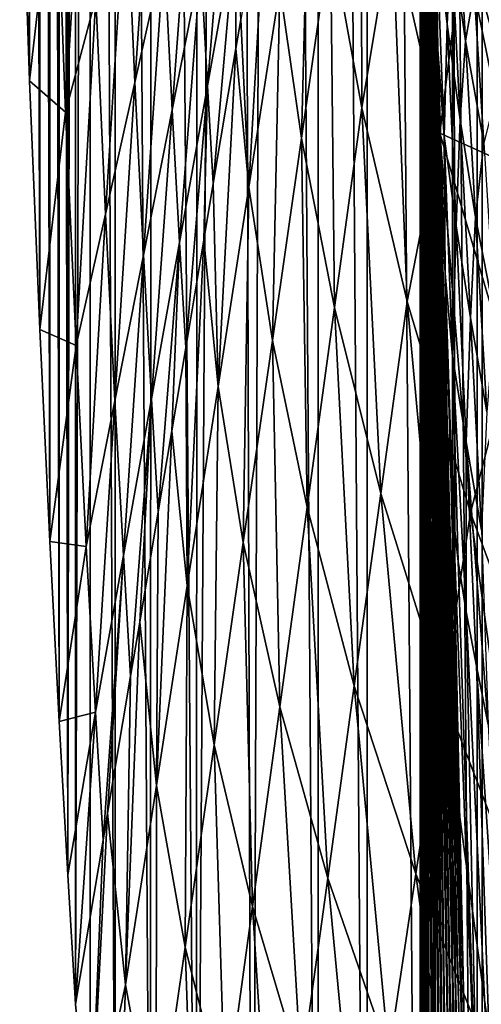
# Model space of a CAD drawing. Header units: metres. Extents: x -23 to 23, y -134 to 23.
# Tile 33 of 88: x -23.4 to -20.92, y -12.81 to -7.52. Entities that reach past the tile are written whole.
import ezdxf

# ---------------------------------------------------------------- set-up
doc = ezdxf.new("R2010")
doc.units = ezdxf.units.M
doc.layers.add('solid_509541_115_SW0003', color=7, linetype='CONTINUOUS')

msp = doc.modelspace()

# ---------------------------------------------------------------- linework, layer by layer
at = {"layer": 'solid_509541_115_SW0003'}
for points in [[(-20.612806, 19.118834), (-20.62085, -19.109211), (-20.939526, 18.702362)], [(-20.939526, 18.702362), (-20.947159, -18.69215), (-21.245277, 18.271696)], [(-20.939526, 18.702362), (-20.62085, -19.109211), (-20.947159, -18.69215)], [(-21.245277, 18.271696), (-21.253012, -18.259886), (-21.529333, 17.82793)], [(-21.245277, 18.271696), (-20.947159, -18.69215), (-21.253012, -18.259886)], [(-21.529333, 17.82793), (-21.538162, -17.812653), (-21.79196, 17.370132)], [(-21.529333, 17.82793), (-21.253012, -18.259886), (-21.538162, -17.812653)], [(-21.79196, 17.370132), (-21.801247, -17.352692), (-22.033245, 16.898014)], [(-21.79196, 17.370132), (-21.538162, -17.812653), (-21.801247, -17.352692)], [(-22.033245, 16.898014), (-22.153723, -16.640253), (-22.251736, 16.414274)], [(-22.033245, 16.898014), (-21.801247, -17.352692), (-22.153723, -16.640253)], [(-22.251736, 16.414274), (-22.153723, -16.640253), (-22.453606, -15.904788)], [(-22.251736, 16.414274), (-22.453606, -15.904788), (-22.447287, 15.919298)], [(-22.447287, 15.919298), (-22.453606, -15.904788), (-22.694511, 15.166832)], [(-22.694511, 15.166832), (-22.699366, -15.150047), (-22.886635, 14.399816)], [(-22.694511, 15.166832), (-22.453606, -15.904788), (-22.699366, -15.150047)], [(-22.886635, 14.399816), (-22.88994, -14.37968), (-23.022997, 13.614415)], [(-22.886635, 14.399816), (-22.699366, -15.150047), (-22.88994, -14.37968)], [(-23.022997, 13.614415), (-23.024494, -13.597302), (-23.102457, -12.805938)], [(-23.022997, 13.614415), (-23.102457, -12.805938), (-23.102457, 12.805935)], [(-23.022997, 13.614415), (-22.88994, -14.37968), (-23.024494, -13.597302)], [(-23.144495, -12.109833), (-23.102457, 12.805935), (-23.102457, -12.805938)], [(-23.143904, 12.114637), (-23.102457, 12.805935), (-23.144495, -12.109833)], [(-23.143904, 12.114637), (-23.144495, -12.109833), (-23.189623, 11.303318)], [(-23.189623, 11.303318), (-23.190996, -11.287691), (-23.239576, 10.35154)], [(-23.189623, 11.303318), (-23.144495, -12.109833), (-23.190996, -11.287691)], [(-23.239576, 10.35154), (-23.241417, -10.31922), (-23.292826, 9.235549)], [(-23.239576, 10.35154), (-23.190996, -11.287691), (-23.241417, -10.31922)], [(-23.292826, 9.235549), (-23.294775, -9.180602), (-23.34766, 7.929108)], [(-23.292826, 9.235549), (-23.241417, -10.31922), (-23.294775, -9.180602)], [(-23.34766, 7.929108), (-23.34951, -7.844831), (-23.401182, 6.401972)], [(-23.34766, 7.929108), (-23.294775, -9.180602), (-23.34951, -7.844831)], [(-23.401182, 6.401972), (-23.34951, -7.844831), (-23.402967, -6.278784)], [(-21.17934, -123.999992, 131.272812), (-21.17934, 0.000171, 131.272812), (-21.217121, -0.000105, 131.017426)], [(-21.083155, -123.999992, 131.500244), (-21.077435, 0.000153, 131.510025), (-21.17934, 0.000171, 131.272812)], [(-21.17934, -123.999992, 131.272812), (-21.083155, -123.999992, 131.500244), (-21.17934, 0.000171, 131.272812)], [(-21.083155, -123.999992, 131.500244), (-21.077433, -123.999992, 131.510025), (-21.077435, 0.000153, 131.510025)], [(-20.923996, -123.999992, 131.707489), (-20.918196, 0.000055, 131.713242), (-21.077435, 0.000153, 131.510025)], [(-21.077433, -123.999992, 131.510025), (-20.923996, -123.999992, 131.707489), (-21.077435, 0.000153, 131.510025)], [(-20.923996, -123.999992, 131.707489), (-20.918194, -123.999992, 131.713242), (-20.918196, 0.000055, 131.713242)], [(-21.253786, -7.084605, 128.913116), (-21.250166, -7.833256, 129.120911), (-21.217121, -0.000105, 131.017426)], [(-21.250166, -7.833256, 129.120911), (-21.247519, -8.594519, 129.272827), (-21.217121, -0.000105, 131.017426)], [(-21.247519, -8.594519, 129.272827), (-21.245865, -9.362032, 129.367798), (-21.217121, -0.000105, 131.017426)], [(-21.245865, -9.362032, 129.367798), (-21.245207, -10.131333, 129.405472), (-21.217121, -0.000105, 131.017426)], [(-21.245207, -10.131333, 129.405472), (-21.243639, -16.146894, 129.495544), (-21.217121, -0.000105, 131.017426)], [(-21.243639, -16.146894, 129.495544), (-21.243299, -17.467758, 129.514954), (-21.217121, -0.000105, 131.017426)], [(-21.243299, -17.467758, 129.514954), (-21.241573, -24.381178, 129.614075), (-21.217121, -0.000105, 131.017426)], [(-21.241573, -24.381178, 129.614075), (-21.240467, -28.791006, 129.677597), (-21.217121, -0.000105, 131.017426)], [(-21.240467, -28.791006, 129.677597), (-21.23995, -30.859386, 129.707184), (-21.217121, -0.000105, 131.017426)], [(-21.23995, -30.859386, 129.707184), (-21.238661, -36.938992, 129.781265), (-21.217121, -0.000105, 131.017426)], [(-21.238661, -36.938992, 129.781265), (-21.237926, -42.656593, 129.823318), (-21.217121, -0.000105, 131.017426)], [(-21.237926, -42.656593, 129.823318), (-21.237677, -47.999996, 129.837677), (-21.217121, -0.000105, 131.017426)], [(-21.237677, -47.999996, 129.837677), (-21.217121, -62.000053, 131.017426), (-21.217121, -0.000105, 131.017426)], [(-21.183191, -123.999992, 131.25885), (-21.217121, -0.000105, 131.017426), (-21.217121, -62.000053, 131.017426)], [(-21.183191, -123.999992, 131.25885), (-21.17934, -123.999992, 131.272812), (-21.217121, -0.000105, 131.017426)], [(-21.570448, -6.029123, 93.971741), (-21.733564, -7.066628, 82.223808), (-21.565416, -7.990228, 82.223808)], [(-21.401598, -7.003739, 93.971741), (-21.570448, -6.029123, 93.971741), (-21.565416, -7.990228, 82.223808)], [(-23.042831, -6.096392, 20.166866), (-23.209425, -6.6058, 10.078394), (-23.156223, -8.013258, 10.078394)], [(-22.993799, -7.398444, 20.166866), (-23.042831, -6.096392, 20.166866), (-23.156223, -8.013258, 10.078394)], [(-22.668953, -6.168815, 40.343811), (-22.831377, -6.78363, 30.255339), (-22.784073, -7.854629, 30.255339)], [(-22.625948, -7.148188, 40.343811), (-22.668953, -6.168815, 40.343811), (-22.784073, -7.854629, 30.255339)], [(-23.209425, -6.6058, 10.078394), (-23.402967, -6.278784), (-23.34951, -7.844831)], [(-21.840437, -6.272874, 82.223808), (-22.006035, -7.344353, 70.475876), (-21.889509, -8.152995, 70.475876)], [(-21.733564, -7.066628, 82.223808), (-21.840437, -6.272874, 82.223808), (-21.889509, -8.152995, 70.475876)], [(-22.467825, -6.441747, 50.432281), (-22.625948, -7.148188, 40.343811), (-22.583542, -8.00018, 40.343811)], [(-22.429497, -7.217804, 50.432281), (-22.467825, -6.441747, 50.432281), (-22.583542, -8.00018, 40.343811)], [(-22.275452, -6.435428, 60.520756), (-22.429497, -7.217804, 50.432281), (-22.393948, -7.871835, 50.432281)], [(-22.243422, -7.030665, 60.520756), (-22.275452, -6.435428, 60.520756), (-22.393948, -7.871835, 50.432281)], [(-21.194576, -6.550262, 125.364105), (-21.156984, -7.676358, 125.879448), (-21.174076, -7.20261, 126.518639)], [(-21.194576, -6.550262, 125.364105), (-21.165552, -7.038165, 124.691734), (-21.156984, -7.676358, 125.879448)], [(-23.156223, -8.013258, 10.078394), (-23.209425, -6.6058, 10.078394), (-23.34951, -7.844831)], [(-21.149456, -6.561162, 123.324738), (-21.105749, -7.540633, 124.020721), (-21.165552, -7.038165, 124.691734)], [(-21.149456, -6.561162, 123.324738), (-21.085119, -7.091136, 122.641136), (-21.105749, -7.540633, 124.020721)], [(-22.069447, -6.645155, 70.475876), (-22.215364, -7.515401, 60.520756), (-22.171633, -8.415832, 58.727936)], [(-22.006035, -7.344353, 70.475876), (-22.069447, -6.645155, 70.475876), (-22.171633, -8.415832, 58.727936)], [(-20.90126, -6.621076, 112.242554), (-21.013855, -7.053671, 105.719673), (-20.649044, -8.350784, 105.719673)], [(-22.831377, -6.78363, 30.255339), (-22.993799, -7.398444, 20.166866), (-22.942196, -8.561069, 20.166866)], [(-22.784073, -7.854629, 30.255339), (-22.831377, -6.78363, 30.255339), (-22.942196, -8.561069, 20.166866)], [(-21.054424, -6.804332, 121.101807), (-21.008207, -7.629795, 121.954689), (-21.085119, -7.091136, 122.641136)], [(-21.054424, -6.804332, 121.101807), (-20.961237, -7.363386, 120.410515), (-21.008207, -7.629795, 121.954689)], [(-22.243422, -7.030665, 60.520756), (-22.393948, -7.871835, 50.432281), (-22.363237, -8.397305, 50.432281)], [(-22.243422, -7.030665, 60.520756), (-22.363237, -8.397305, 50.432281), (-22.241644, -7.672123, 58.727936)], [(-22.243422, -7.030665, 60.520756), (-22.241644, -7.672123, 58.727936), (-22.215364, -7.515401, 60.520756)], [(-21.401598, -7.003739, 93.971741), (-21.565416, -7.990228, 82.223808), (-21.320415, -9.029814, 82.223808)], [(-21.144739, -8.127059, 93.971741), (-21.401598, -7.003739, 93.971741), (-21.320415, -9.029814, 82.223808)], [(-21.013855, -7.053671, 105.719673), (-21.401598, -7.003739, 93.971741), (-21.144739, -8.127059, 93.971741)], [(-21.167881, -8.302661, 127.51696), (-21.195202, -7.039166, 127.213913), (-21.192335, -7.026711, 127.064171)], [(-21.163589, -8.283312, 127.371773), (-21.192335, -7.026711, 127.064171), (-21.189083, -7.033617, 126.918159)], [(-21.163589, -8.283312, 127.371773), (-21.167881, -8.302661, 127.51696), (-21.192335, -7.026711, 127.064171)], [(-21.158955, -8.283457, 127.230484), (-21.189083, -7.033617, 126.918159), (-21.185141, -7.063463, 126.777679)], [(-21.158955, -8.283457, 127.230484), (-21.163589, -8.283312, 127.371773), (-21.189083, -7.033617, 126.918159)], [(-21.733564, -7.066628, 82.223808), (-21.889509, -8.152995, 70.475876), (-21.712303, -9.062965, 70.475876)], [(-21.565416, -7.990228, 82.223808), (-21.733564, -7.066628, 82.223808), (-21.712303, -9.062965, 70.475876)], [(-21.25149, -7.26008, 128.866333), (-21.250166, -7.833256, 129.120911), (-21.253786, -7.084605, 128.913116)], [(-21.176287, -8.385191, 127.811577), (-21.200672, -7.107053, 127.516953), (-21.197927, -7.067198, 127.365479)], [(-21.172062, -8.337835, 127.664177), (-21.197927, -7.067198, 127.365479), (-21.195202, -7.039166, 127.213913)], [(-21.172062, -8.337835, 127.664177), (-21.176287, -8.385191, 127.811577), (-21.197927, -7.067198, 127.365479)], [(-21.167881, -8.302661, 127.51696), (-21.172062, -8.337835, 127.664177), (-21.195202, -7.039166, 127.213913)], [(-21.153687, -8.30655, 127.094849), (-21.185141, -7.063463, 126.777679), (-21.18021, -7.119258, 126.644226)], [(-21.153687, -8.30655, 127.094849), (-21.158955, -8.283457, 127.230484), (-21.185141, -7.063463, 126.777679)], [(-21.165552, -7.038165, 124.691734), (-21.12298, -8.142606, 125.218407), (-21.156984, -7.676358, 125.879448)], [(-21.165552, -7.038165, 124.691734), (-21.105749, -7.540633, 124.020721), (-21.12298, -8.142606, 125.218407)], [(-20.649044, -8.350784, 105.719673), (-21.013855, -7.053671, 105.719673), (-21.144739, -8.127059, 93.971741)], [(-21.180649, -8.441179, 127.957481), (-21.203539, -7.155075, 127.666634), (-21.200672, -7.107053, 127.516953)], [(-21.176287, -8.385191, 127.811577), (-21.180649, -8.441179, 127.957481), (-21.200672, -7.107053, 127.516953)], [(-21.147507, -8.355487, 126.966309), (-21.18021, -7.119258, 126.644226), (-21.174076, -7.20261, 126.518639)], [(-21.147507, -8.355487, 126.966309), (-21.153687, -8.30655, 127.094849), (-21.18021, -7.119258, 126.644226)], [(-21.085119, -7.091136, 122.641136), (-21.036358, -8.053856, 123.345558), (-21.105749, -7.540633, 124.020721)], [(-21.085119, -7.091136, 122.641136), (-21.008207, -7.629795, 121.954689), (-21.036358, -8.053856, 123.345558)], [(-22.625948, -7.148188, 40.343811), (-22.784073, -7.854629, 30.255339), (-22.737589, -8.782557, 30.255339)], [(-22.583542, -8.00018, 40.343811), (-22.625948, -7.148188, 40.343811), (-22.737589, -8.782557, 30.255339)], [(-21.185211, -8.502375, 128.10054), (-21.206604, -7.20774, 127.813171), (-21.203539, -7.155075, 127.666634)], [(-21.180649, -8.441179, 127.957481), (-21.185211, -8.502375, 128.10054), (-21.203539, -7.155075, 127.666634)], [(-22.429497, -7.217804, 50.432281), (-22.583542, -8.00018, 40.343811), (-22.544476, -8.713004, 40.343811)], [(-22.393948, -7.871835, 50.432281), (-22.429497, -7.217804, 50.432281), (-22.544476, -8.713004, 40.343811)], [(-21.19005, -8.565496, 128.239807), (-21.209957, -7.261695, 127.955711), (-21.206604, -7.20774, 127.813171)], [(-21.185211, -8.502375, 128.10054), (-21.19005, -8.565496, 128.239807), (-21.206604, -7.20774, 127.813171)], [(-21.173006, -7.240739, 126.53186), (-21.147507, -8.355487, 126.966309), (-21.174076, -7.20261, 126.518639)], [(-21.156984, -7.676358, 125.879448), (-21.173006, -7.240739, 126.53186), (-21.174076, -7.20261, 126.518639)], [(-21.173006, -7.240739, 126.53186), (-21.140202, -8.43219, 126.84584), (-21.147507, -8.355487, 126.966309)], [(-21.156984, -7.676358, 125.879448), (-21.140202, -8.43219, 126.84584), (-21.173006, -7.240739, 126.53186)], [(-21.243729, -8.59989, 129.135925), (-21.250166, -7.833256, 129.120911), (-21.25149, -7.26008, 128.866333)], [(-21.243729, -8.59989, 129.135925), (-21.25149, -7.26008, 128.866333), (-21.246542, -7.352025, 128.798431)], [(-21.195274, -8.627418, 128.374924), (-21.213726, -7.313742, 128.093994), (-21.209957, -7.261695, 127.955711)], [(-21.19005, -8.565496, 128.239807), (-21.195274, -8.627418, 128.374924), (-21.209957, -7.261695, 127.955711)], [(-20.894583, -7.256554, 118.734764), (-20.847315, -7.929013, 119.719673), (-20.961237, -7.363386, 120.410515)], [(-22.006035, -7.344353, 70.475876), (-22.171633, -8.415832, 58.727936), (-22.045454, -9.239362, 58.727936)], [(-21.889509, -8.152995, 70.475876), (-22.006035, -7.344353, 70.475876), (-22.045454, -9.239362, 58.727936)], [(-21.236805, -8.756562, 129.072083), (-21.246542, -7.352025, 128.798431), (-21.240803, -7.406279, 128.70755)], [(-21.24328, -8.688066, 129.14711), (-21.243729, -8.59989, 129.135925), (-21.246542, -7.352025, 128.798431)], [(-21.236805, -8.756562, 129.072083), (-21.24328, -8.688066, 129.14711), (-21.246542, -7.352025, 128.798431)], [(-21.201021, -8.684999, 128.50592), (-21.218048, -7.360604, 128.228134), (-21.213726, -7.313742, 128.093994)], [(-21.195274, -8.627418, 128.374924), (-21.201021, -8.684999, 128.50592), (-21.213726, -7.313742, 128.093994)], [(-22.993799, -7.398444, 20.166866), (-23.156223, -8.013258, 10.078394), (-23.100321, -9.267509, 10.078394)], [(-22.942196, -8.561069, 20.166866), (-22.993799, -7.398444, 20.166866), (-23.100321, -9.267509, 10.078394)], [(-21.214396, -8.772511, 128.754929), (-21.228622, -7.422901, 128.482849), (-21.223019, -7.398534, 128.358017)], [(-21.207392, -8.73476, 128.632751), (-21.223019, -7.398534, 128.358017), (-21.218048, -7.360604, 128.228134)], [(-21.207392, -8.73476, 128.632751), (-21.214396, -8.772511, 128.754929), (-21.223019, -7.398534, 128.358017)], [(-21.201021, -8.684999, 128.50592), (-21.207392, -8.73476, 128.632751), (-21.218048, -7.360604, 128.228134)], [(-20.961237, -7.363386, 120.410515), (-20.909924, -8.177794, 121.269051), (-21.008207, -7.629795, 121.954689)], [(-20.961237, -7.363386, 120.410515), (-20.847315, -7.929013, 119.719673), (-20.909924, -8.177794, 121.269051)], [(-21.229513, -8.789824, 128.978149), (-21.240803, -7.406279, 128.70755), (-21.234674, -7.427802, 128.600586)], [(-21.229513, -8.789824, 128.978149), (-21.236805, -8.756562, 129.072083), (-21.240803, -7.406279, 128.70755)], [(-21.221882, -8.793, 128.871002), (-21.234674, -7.427802, 128.600586), (-21.228622, -7.422901, 128.482849)], [(-21.221882, -8.793, 128.871002), (-21.229513, -8.789824, 128.978149), (-21.234674, -7.427802, 128.600586)], [(-21.214396, -8.772511, 128.754929), (-21.221882, -8.793, 128.871002), (-21.228622, -7.422901, 128.482849)], [(-22.215364, -7.515401, 60.520756), (-22.241644, -7.672123, 58.727936), (-22.171633, -8.415832, 58.727936)], [(-21.105749, -7.540633, 124.020721), (-21.057085, -8.624611, 124.558899), (-21.12298, -8.142606, 125.218407)], [(-21.105749, -7.540633, 124.020721), (-21.036358, -8.053856, 123.345558), (-21.057085, -8.624611, 124.558899)], [(-21.008207, -7.629795, 121.954689), (-20.954226, -8.577016, 122.667816), (-21.036358, -8.053856, 123.345558)], [(-21.008207, -7.629795, 121.954689), (-20.909924, -8.177794, 121.269051), (-20.954226, -8.577016, 122.667816)], [(-22.241644, -7.672123, 58.727936), (-22.363237, -8.397305, 50.432281), (-22.337231, -9.48731, 46.980003)], [(-22.171633, -8.415832, 58.727936), (-22.241644, -7.672123, 58.727936), (-22.337231, -9.48731, 46.980003)], [(-21.156984, -7.676358, 125.879448), (-21.117302, -8.881092, 126.220543), (-21.140202, -8.43219, 126.84584)], [(-21.156984, -7.676358, 125.879448), (-21.12298, -8.142606, 125.218407), (-21.117302, -8.881092, 126.220543)], [(-23.156223, -8.013258, 10.078394), (-23.34951, -7.844831), (-23.294775, -9.180602)], [(-22.784073, -7.854629, 30.255339), (-22.942196, -8.561069, 20.166866), (-22.891634, -9.564933, 20.166866)], [(-22.737589, -8.782557, 30.255339), (-22.784073, -7.854629, 30.255339), (-22.891634, -9.564933, 20.166866)], [(-22.393948, -7.871835, 50.432281), (-22.544476, -8.713004, 40.343811), (-22.511112, -9.279207, 40.343811)], [(-22.393948, -7.871835, 50.432281), (-22.511112, -9.279207, 40.343811), (-22.413841, -8.699092, 46.980003)], [(-22.393948, -7.871835, 50.432281), (-22.413841, -8.699092, 46.980003), (-22.363237, -8.397305, 50.432281)], [(-21.243729, -8.59989, 129.135925), (-21.247519, -8.594519, 129.272827), (-21.250166, -7.833256, 129.120911)], [(-23.100321, -9.267509, 10.078394), (-23.156223, -8.013258, 10.078394), (-23.294775, -9.180602)], [(-22.583542, -8.00018, 40.343811), (-22.737589, -8.782557, 30.255339), (-22.695004, -9.554173, 30.255339)], [(-22.544476, -8.713004, 40.343811), (-22.583542, -8.00018, 40.343811), (-22.695004, -9.554173, 30.255339)], [(-21.565416, -7.990228, 82.223808), (-21.712303, -9.062965, 70.475876), (-21.462835, -10.062601, 70.475876)], [(-21.320415, -9.029814, 82.223808), (-21.565416, -7.990228, 82.223808), (-21.462835, -10.062601, 70.475876)], [(-21.036358, -8.053856, 123.345558), (-20.981592, -9.118659, 123.895653), (-21.057085, -8.624611, 124.558899)], [(-21.036358, -8.053856, 123.345558), (-20.954226, -8.577016, 122.667816), (-20.981592, -9.118659, 123.895653)], [(-21.144739, -8.127059, 93.971741), (-21.320415, -9.029814, 82.223808), (-20.980982, -10.166578, 82.223808)], [(-20.776411, -9.374458, 93.971741), (-21.144739, -8.127059, 93.971741), (-20.980982, -10.166578, 82.223808)], [(-20.649044, -8.350784, 105.719673), (-21.144739, -8.127059, 93.971741), (-20.776411, -9.374458, 93.971741)], [(-21.12298, -8.142606, 125.218407), (-21.077072, -9.324723, 125.574707), (-21.117302, -8.881092, 126.220543)], [(-21.12298, -8.142606, 125.218407), (-21.057085, -8.624611, 124.558899), (-21.077072, -9.324723, 125.574707)], [(-21.889509, -8.152995, 70.475876), (-22.045454, -9.239362, 58.727936), (-21.85919, -10.135702, 58.727936)], [(-21.712303, -9.062965, 70.475876), (-21.889509, -8.152995, 70.475876), (-21.85919, -10.135702, 58.727936)], [(-20.909924, -8.177794, 121.269051), (-20.849968, -9.110313, 121.99086), (-20.954226, -8.577016, 122.667816)], [(-21.167881, -8.302661, 127.51696), (-21.147194, -9.654448, 127.783607), (-21.172062, -8.337835, 127.664177)], [(-21.163589, -8.283312, 127.371773), (-21.139055, -9.600762, 127.585426), (-21.167881, -8.302661, 127.51696)], [(-21.167881, -8.302661, 127.51696), (-21.139055, -9.600762, 127.585426), (-21.143059, -9.623593, 127.68248)], [(-21.167881, -8.302661, 127.51696), (-21.143059, -9.623593, 127.68248), (-21.147194, -9.654448, 127.783607)], [(-21.163589, -8.283312, 127.371773), (-21.135153, -9.586416, 127.493561), (-21.139055, -9.600762, 127.585426)], [(-21.158955, -8.283457, 127.230484), (-21.135153, -9.586416, 127.493561), (-21.163589, -8.283312, 127.371773)], [(-21.158955, -8.283457, 127.230484), (-21.127569, -9.582767, 127.32914), (-21.131353, -9.580585, 127.408417)], [(-21.153687, -8.30655, 127.094849), (-21.127569, -9.582767, 127.32914), (-21.158955, -8.283457, 127.230484)], [(-21.158955, -8.283457, 127.230484), (-21.131353, -9.580585, 127.408417), (-21.135153, -9.586416, 127.493561)], [(-21.172062, -8.337835, 127.664177), (-21.151358, -9.691335, 127.884644), (-21.176287, -8.385191, 127.811577)], [(-21.172062, -8.337835, 127.664177), (-21.147194, -9.654448, 127.783607), (-21.151358, -9.691335, 127.884644)], [(-21.153687, -8.30655, 127.094849), (-21.115551, -9.63494, 127.118088), (-21.123739, -9.592555, 127.25518)], [(-21.147507, -8.355487, 126.966309), (-21.115551, -9.63494, 127.118088), (-21.153687, -8.30655, 127.094849)], [(-21.153687, -8.30655, 127.094849), (-21.123739, -9.592555, 127.25518), (-21.127569, -9.582767, 127.32914)], [(-21.147507, -8.355487, 126.966309), (-21.110971, -9.668736, 127.052574), (-21.115551, -9.63494, 127.118088)], [(-21.140202, -8.43219, 126.84584), (-21.110971, -9.668736, 127.052574), (-21.147507, -8.355487, 126.966309)], [(-22.363237, -8.397305, 50.432281), (-22.413841, -8.699092, 46.980003), (-22.337231, -9.48731, 46.980003)], [(-21.176287, -8.385191, 127.811577), (-21.159613, -9.775359, 128.07811), (-21.180649, -8.441179, 127.957481)], [(-21.176287, -8.385191, 127.811577), (-21.151358, -9.691335, 127.884644), (-21.155521, -9.732399, 127.983627)], [(-21.176287, -8.385191, 127.811577), (-21.155521, -9.732399, 127.983627), (-21.159613, -9.775359, 128.07811)], [(-22.171633, -8.415832, 58.727936), (-22.337231, -9.48731, 46.980003), (-22.201399, -10.325728, 46.980003)], [(-22.045454, -9.239362, 58.727936), (-22.171633, -8.415832, 58.727936), (-22.201399, -10.325728, 46.980003)], [(-21.180649, -8.441179, 127.957481), (-21.163563, -9.818082, 128.166183), (-21.185211, -8.502375, 128.10054)], [(-21.180649, -8.441179, 127.957481), (-21.159613, -9.775359, 128.07811), (-21.163563, -9.818082, 128.166183)], [(-21.140202, -8.43219, 126.84584), (-21.105988, -9.71179, 126.988808), (-21.110971, -9.668736, 127.052574)], [(-21.117302, -8.881092, 126.220543), (-21.105988, -9.71179, 126.988808), (-21.140202, -8.43219, 126.84584)], [(-21.185211, -8.502375, 128.10054), (-21.171049, -9.898877, 128.323486), (-21.19005, -8.565496, 128.239807)], [(-21.185211, -8.502375, 128.10054), (-21.163563, -9.818082, 128.166183), (-21.167343, -9.859179, 128.247284)], [(-21.185211, -8.502375, 128.10054), (-21.167343, -9.859179, 128.247284), (-21.171049, -9.898877, 128.323486)], [(-22.942196, -8.561069, 20.166866), (-23.100321, -9.267509, 10.078394), (-23.045679, -10.347309, 10.078394)], [(-22.891634, -9.564933, 20.166866), (-22.942196, -8.561069, 20.166866), (-23.045679, -10.347309, 10.078394)], [(-21.19005, -8.565496, 128.239807), (-21.178391, -9.973315, 128.464294), (-21.195274, -8.627418, 128.374924)], [(-21.19005, -8.565496, 128.239807), (-21.171049, -9.898877, 128.323486), (-21.178391, -9.973315, 128.464294)], [(-21.24328, -8.688066, 129.14711), (-21.245865, -9.362032, 129.367798), (-21.247519, -8.594519, 129.272827)], [(-21.24328, -8.688066, 129.14711), (-21.247519, -8.594519, 129.272827), (-21.243729, -8.59989, 129.135925)], [(-20.954226, -8.577016, 122.667816), (-20.893225, -9.623616, 123.230049), (-20.981592, -9.118659, 123.895653)], [(-20.954226, -8.577016, 122.667816), (-20.849968, -9.110313, 121.99086), (-20.893225, -9.623616, 123.230049)], [(-21.195274, -8.627418, 128.374924), (-21.185852, -10.040086, 128.593338), (-21.201021, -8.684999, 128.50592)], [(-21.195274, -8.627418, 128.374924), (-21.178391, -9.973315, 128.464294), (-21.185852, -10.040086, 128.593338)], [(-21.057085, -8.624611, 124.558899), (-21.004126, -9.78498, 124.930534), (-21.077072, -9.324723, 125.574707)], [(-21.057085, -8.624611, 124.558899), (-20.981592, -9.118659, 123.895653), (-21.004126, -9.78498, 124.930534)], [(-22.544476, -8.713004, 40.343811), (-22.695004, -9.554173, 30.255339), (-22.658985, -10.161111, 30.255339)], [(-22.544476, -8.713004, 40.343811), (-22.658985, -10.161111, 30.255339), (-22.586039, -9.726061, 35.232067)], [(-22.544476, -8.713004, 40.343811), (-22.586039, -9.726061, 35.232067), (-22.511112, -9.279207, 40.343811)], [(-22.413841, -8.699092, 46.980003), (-22.511112, -9.279207, 40.343811), (-22.502829, -10.558788, 35.232067)], [(-22.337231, -9.48731, 46.980003), (-22.413841, -8.699092, 46.980003), (-22.502829, -10.558788, 35.232067)], [(-21.24328, -8.688066, 129.14711), (-21.236948, -10.133559, 129.220016), (-21.245865, -9.362032, 129.367798)], [(-21.236805, -8.756562, 129.072083), (-21.236948, -10.133559, 129.220016), (-21.24328, -8.688066, 129.14711)], [(-21.201021, -8.684999, 128.50592), (-21.193487, -10.096911, 128.711868), (-21.207392, -8.73476, 128.632751)], [(-21.201021, -8.684999, 128.50592), (-21.185852, -10.040086, 128.593338), (-21.193487, -10.096911, 128.711868)], [(-21.236805, -8.756562, 129.072083), (-21.231335, -10.168311, 129.165924), (-21.236948, -10.133559, 129.220016)], [(-21.229513, -8.789824, 128.978149), (-21.231335, -10.168311, 129.165924), (-21.236805, -8.756562, 129.072083)], [(-21.214396, -8.772511, 128.754929), (-21.209259, -10.173845, 128.922379), (-21.221882, -8.793, 128.871002)], [(-21.207392, -8.73476, 128.632751), (-21.201294, -10.142012, 128.82103), (-21.214396, -8.772511, 128.754929)], [(-21.214396, -8.772511, 128.754929), (-21.201294, -10.142012, 128.82103), (-21.209259, -10.173845, 128.922379)], [(-21.207392, -8.73476, 128.632751), (-21.193487, -10.096911, 128.711868), (-21.201294, -10.142012, 128.82103)], [(-22.737589, -8.782557, 30.255339), (-22.891634, -9.564933, 20.166866), (-22.84553, -10.395343, 20.166866)], [(-22.695004, -9.554173, 30.255339), (-22.737589, -8.782557, 30.255339), (-22.84553, -10.395343, 20.166866)], [(-21.229513, -8.789824, 128.978149), (-21.224674, -10.188026, 129.097336), (-21.231335, -10.168311, 129.165924)], [(-21.229513, -8.789824, 128.978149), (-21.217192, -10.189919, 129.015396), (-21.224674, -10.188026, 129.097336)], [(-21.221882, -8.793, 128.871002), (-21.217192, -10.189919, 129.015396), (-21.229513, -8.789824, 128.978149)], [(-21.221882, -8.793, 128.871002), (-21.209259, -10.173845, 128.922379), (-21.217192, -10.189919, 129.015396)], [(-21.117302, -8.881092, 126.220543), (-21.087252, -9.941991, 126.670021), (-21.105988, -9.71179, 126.988808)], [(-21.117302, -8.881092, 126.220543), (-21.073263, -10.177642, 126.319229), (-21.087252, -9.941991, 126.670021)], [(-21.117302, -8.881092, 126.220543), (-21.077072, -9.324723, 125.574707), (-21.073263, -10.177642, 126.319229)], [(-21.320415, -9.029814, 82.223808), (-21.462835, -10.062601, 70.475876), (-21.127495, -11.136333, 70.475876)], [(-20.980982, -10.166578, 82.223808), (-21.320415, -9.029814, 82.223808), (-21.127495, -11.136333, 70.475876)], [(-21.712303, -9.062965, 70.475876), (-21.85919, -10.135702, 58.727936), (-21.605253, -11.095389, 58.727936)], [(-21.462835, -10.062601, 70.475876), (-21.712303, -9.062965, 70.475876), (-21.605253, -11.095389, 58.727936)], [(-20.981592, -9.118659, 123.895653), (-20.921551, -10.258251, 124.282982), (-21.004126, -9.78498, 124.930534)], [(-20.981592, -9.118659, 123.895653), (-20.893225, -9.623616, 123.230049), (-20.921551, -10.258251, 124.282982)], [(-23.100321, -9.267509, 10.078394), (-23.294775, -9.180602), (-23.241417, -10.31922)], [(-22.045454, -9.239362, 58.727936), (-22.201399, -10.325728, 46.980003), (-22.006077, -11.208439, 46.980003)], [(-21.85919, -10.135702, 58.727936), (-22.045454, -9.239362, 58.727936), (-22.006077, -11.208439, 46.980003)], [(-23.045679, -10.347309, 10.078394), (-23.100321, -9.267509, 10.078394), (-23.241417, -10.31922)], [(-22.511112, -9.279207, 40.343811), (-22.586039, -9.726061, 35.232067), (-22.502829, -10.558788, 35.232067)], [(-21.24395, -10.132448, 129.312622), (-21.245207, -10.131333, 129.405472), (-21.245865, -9.362032, 129.367798)], [(-21.24395, -10.132448, 129.312622), (-21.245865, -9.362032, 129.367798), (-21.236948, -10.133559, 129.220016)], [(-21.077072, -9.324723, 125.574707), (-21.00421, -10.697645, 125.551956), (-21.047768, -10.427291, 125.94532)], [(-21.077072, -9.324723, 125.574707), (-21.004126, -9.78498, 124.930534), (-21.00421, -10.697645, 125.551956)], [(-21.077072, -9.324723, 125.574707), (-21.047768, -10.427291, 125.94532), (-21.073263, -10.177642, 126.319229)], [(-20.776411, -9.374458, 93.971741), (-20.980982, -10.166578, 82.223808), (-20.529875, -11.376465, 82.223808)], [(-22.337231, -9.48731, 46.980003), (-22.502829, -10.558788, 35.232067), (-22.357344, -11.412095, 35.232067)], [(-22.201399, -10.325728, 46.980003), (-22.337231, -9.48731, 46.980003), (-22.357344, -11.412095, 35.232067)], [(-22.891634, -9.564933, 20.166866), (-23.045679, -10.347309, 10.078394), (-22.996058, -11.236512, 10.078394)], [(-22.84553, -10.395343, 20.166866), (-22.891634, -9.564933, 20.166866), (-22.996058, -11.236512, 10.078394)], [(-22.695004, -9.554173, 30.255339), (-22.84553, -10.395343, 20.166866), (-22.806858, -11.043015, 20.166866)], [(-22.695004, -9.554173, 30.255339), (-22.806858, -11.043015, 20.166866), (-22.758236, -10.753029, 23.484133)], [(-22.695004, -9.554173, 30.255339), (-22.758236, -10.753029, 23.484133), (-22.658985, -10.161111, 30.255339)], [(-21.147194, -9.654448, 127.783607), (-21.143059, -9.623593, 127.68248), (-21.06451, -14.207232, 127.9627)], [(-21.143059, -9.623593, 127.68248), (-21.139055, -9.600762, 127.585426), (-21.047394, -14.126893, 127.787369)], [(-21.143059, -9.623593, 127.68248), (-21.047394, -14.126893, 127.787369), (-21.06451, -14.207232, 127.9627)], [(-21.139055, -9.600762, 127.585426), (-21.135153, -9.586416, 127.493561), (-21.047394, -14.126893, 127.787369)], [(-21.135153, -9.586416, 127.493561), (-21.131353, -9.580585, 127.408417), (-21.030518, -14.072313, 127.615311)], [(-21.135153, -9.586416, 127.493561), (-21.030518, -14.072313, 127.615311), (-21.047394, -14.126893, 127.787369)], [(-21.131353, -9.580585, 127.408417), (-21.127569, -9.582767, 127.32914), (-21.030518, -14.072313, 127.615311)], [(-21.127569, -9.582767, 127.32914), (-21.013506, -14.05155, 127.450729), (-21.030518, -14.072313, 127.615311)], [(-21.127569, -9.582767, 127.32914), (-21.123739, -9.592555, 127.25518), (-21.013506, -14.05155, 127.450729)], [(-21.123739, -9.592555, 127.25518), (-20.995827, -14.07198, 127.297523), (-21.013506, -14.05155, 127.450729)], [(-21.123739, -9.592555, 127.25518), (-21.115551, -9.63494, 127.118088), (-20.995827, -14.07198, 127.297523)], [(-21.151358, -9.691335, 127.884644), (-21.147194, -9.654448, 127.783607), (-21.06451, -14.207232, 127.9627)], [(-21.115551, -9.63494, 127.118088), (-21.110971, -9.668736, 127.052574), (-20.995827, -14.07198, 127.297523)], [(-21.110971, -9.668736, 127.052574), (-21.105988, -9.71179, 126.988808), (-20.995827, -14.07198, 127.297523)], [(-22.586039, -9.726061, 35.232067), (-22.658985, -10.161111, 30.255339), (-22.668427, -11.630267, 23.484133)], [(-22.502829, -10.558788, 35.232067), (-22.586039, -9.726061, 35.232067), (-22.668427, -11.630267, 23.484133)], [(-21.159613, -9.775359, 128.07811), (-21.155521, -9.732399, 127.983627), (-21.082018, -14.305429, 128.137329)], [(-21.155521, -9.732399, 127.983627), (-21.151358, -9.691335, 127.884644), (-21.082018, -14.305429, 128.137329)], [(-21.151358, -9.691335, 127.884644), (-21.06451, -14.207232, 127.9627), (-21.082018, -14.305429, 128.137329)], [(-21.105988, -9.71179, 126.988808), (-21.015528, -12.889219, 127.110924), (-20.995827, -14.07198, 127.297523)], [(-21.087252, -9.941991, 126.670021), (-21.015528, -12.889219, 127.110924), (-21.105988, -9.71179, 126.988808)], [(-21.163563, -9.818082, 128.166183), (-21.159613, -9.775359, 128.07811), (-21.099953, -14.413903, 128.307999)], [(-21.159613, -9.775359, 128.07811), (-21.082018, -14.305429, 128.137329), (-21.099953, -14.413903, 128.307999)], [(-21.004126, -9.78498, 124.930534), (-20.948612, -10.989728, 125.137573), (-21.00421, -10.697645, 125.551956)], [(-21.004126, -9.78498, 124.930534), (-20.886257, -11.303723, 124.699509), (-20.948612, -10.989728, 125.137573)], [(-21.004126, -9.78498, 124.930534), (-20.921551, -10.258251, 124.282982), (-20.886257, -11.303723, 124.699509)], [(-21.167343, -9.859179, 128.247284), (-21.163563, -9.818082, 128.166183), (-21.099953, -14.413903, 128.307999)], [(-21.171049, -9.898877, 128.323486), (-21.167343, -9.859179, 128.247284), (-21.118383, -14.525425, 128.472549)], [(-21.167343, -9.859179, 128.247284), (-21.099953, -14.413903, 128.307999), (-21.118383, -14.525425, 128.472549)], [(-21.178391, -9.973315, 128.464294), (-21.171049, -9.898877, 128.323486), (-21.118383, -14.525425, 128.472549)], [(-21.087252, -9.941991, 126.670021), (-21.073263, -10.177642, 126.319229), (-21.015528, -12.889219, 127.110924)], [(-21.185852, -10.040086, 128.593338), (-21.178391, -9.973315, 128.464294), (-21.13751, -14.633035, 128.630173)], [(-21.178391, -9.973315, 128.464294), (-21.118383, -14.525425, 128.472549), (-21.13751, -14.633035, 128.630173)], [(-21.193487, -10.096911, 128.711868), (-21.185852, -10.040086, 128.593338), (-21.157553, -14.729388, 128.780716)], [(-21.185852, -10.040086, 128.593338), (-21.13751, -14.633035, 128.630173), (-21.157553, -14.729388, 128.780716)], [(-21.462835, -10.062601, 70.475876), (-21.605253, -11.095389, 58.727936), (-21.274006, -12.106088, 58.727936)], [(-21.127495, -11.136333, 70.475876), (-21.462835, -10.062601, 70.475876), (-21.274006, -12.106088, 58.727936)], [(-21.201294, -10.142012, 128.82103), (-21.193487, -10.096911, 128.711868), (-21.157553, -14.729388, 128.780716)], [(-21.85919, -10.135702, 58.727936), (-22.006077, -11.208439, 46.980003), (-21.747673, -12.128177, 46.980003)], [(-21.605253, -11.095389, 58.727936), (-21.85919, -10.135702, 58.727936), (-21.747673, -12.128177, 46.980003)], [(-21.219666, -14.844531, 129.170441), (-21.243639, -16.146894, 129.495544), (-21.245207, -10.131333, 129.405472)], [(-21.219666, -14.844531, 129.170441), (-21.245207, -10.131333, 129.405472), (-21.220694, -14.632208, 129.172791)], [(-21.24395, -10.132448, 129.312622), (-21.220694, -14.632208, 129.172791), (-21.245207, -10.131333, 129.405472)], [(-21.24395, -10.132448, 129.312622), (-21.236948, -10.133559, 129.220016), (-21.220694, -14.632208, 129.172791)], [(-21.231335, -10.168311, 129.165924), (-21.220694, -14.632208, 129.172791), (-21.236948, -10.133559, 129.220016)], [(-21.209259, -10.173845, 128.922379), (-21.201294, -10.142012, 128.82103), (-21.178455, -14.805678, 128.923355)], [(-21.201294, -10.142012, 128.82103), (-21.157553, -14.729388, 128.780716), (-21.178455, -14.805678, 128.923355)], [(-22.658985, -10.161111, 30.255339), (-22.758236, -10.753029, 23.484133), (-22.668427, -11.630267, 23.484133)], [(-21.231335, -10.168311, 129.165924), (-21.224674, -10.188026, 129.097336), (-21.220694, -14.632208, 129.172791)], [(-21.224674, -10.188026, 129.097336), (-21.219666, -14.844531, 129.170441), (-21.220694, -14.632208, 129.172791)], [(-21.224674, -10.188026, 129.097336), (-21.199585, -14.850562, 129.055222), (-21.219666, -14.844531, 129.170441)], [(-21.224674, -10.188026, 129.097336), (-21.217192, -10.189919, 129.015396), (-21.199585, -14.850562, 129.055222)], [(-21.217192, -10.189919, 129.015396), (-21.209259, -10.173845, 128.922379), (-21.199585, -14.850562, 129.055222)], [(-21.209259, -10.173845, 128.922379), (-21.178455, -14.805678, 128.923355), (-21.199585, -14.850562, 129.055222)], [(-20.980982, -10.166578, 82.223808), (-21.127495, -11.136333, 70.475876), (-20.692612, -12.26432, 70.475876)], [(-21.073263, -10.177642, 126.319229), (-20.942003, -13.656507, 126.460892), (-21.015528, -12.889219, 127.110924)], [(-21.073263, -10.177642, 126.319229), (-21.047768, -10.427291, 125.94532), (-20.942003, -13.656507, 126.460892)], [(-20.529875, -11.376465, 82.223808), (-20.980982, -10.166578, 82.223808), (-20.692612, -12.26432, 70.475876)], [(-23.045679, -10.347309, 10.078394), (-23.241417, -10.31922), (-23.190996, -11.287691)], [(-22.996058, -11.236512, 10.078394), (-23.045679, -10.347309, 10.078394), (-23.190996, -11.287691)], [(-22.201399, -10.325728, 46.980003), (-22.357344, -11.412095, 35.232067), (-22.152964, -12.281177, 35.232067)], [(-22.006077, -11.208439, 46.980003), (-22.201399, -10.325728, 46.980003), (-22.152964, -12.281177, 35.232067)], [(-22.84553, -10.395343, 20.166866), (-22.996058, -11.236512, 10.078394), (-22.954731, -11.924918, 10.078394)], [(-22.84553, -10.395343, 20.166866), (-22.954731, -11.924918, 10.078394), (-22.930433, -11.779998, 11.736198)], [(-22.84553, -10.395343, 20.166866), (-22.930433, -11.779998, 11.736198), (-22.806858, -11.043015, 20.166866)], [(-21.047768, -10.427291, 125.94532), (-21.00421, -10.697645, 125.551956), (-20.942003, -13.656507, 126.460892)], [(-22.502829, -10.558788, 35.232067), (-22.668427, -11.630267, 23.484133), (-22.513288, -12.498462, 23.484133)], [(-22.357344, -11.412095, 35.232067), (-22.502829, -10.558788, 35.232067), (-22.513288, -12.498462, 23.484133)], [(-21.00421, -10.697645, 125.551956), (-20.843182, -14.092195, 125.781853), (-20.942003, -13.656507, 126.460892)], [(-21.00421, -10.697645, 125.551956), (-20.948612, -10.989728, 125.137573), (-20.843182, -14.092195, 125.781853)], [(-22.758236, -10.753029, 23.484133), (-22.806858, -11.043015, 20.166866), (-22.834024, -12.701746, 11.736198)], [(-22.668427, -11.630267, 23.484133), (-22.758236, -10.753029, 23.484133), (-22.834024, -12.701746, 11.736198)], [(-20.948612, -10.989728, 125.137573), (-20.711618, -14.551391, 125.103233), (-20.843182, -14.092195, 125.781853)], [(-20.948612, -10.989728, 125.137573), (-20.886257, -11.303723, 124.699509), (-20.711618, -14.551391, 125.103233)], [(-22.806858, -11.043015, 20.166866), (-22.930433, -11.779998, 11.736198), (-22.834024, -12.701746, 11.736198)], [(-21.605253, -11.095389, 58.727936), (-21.747673, -12.128177, 46.980003), (-21.420519, -13.075843, 46.980003)], [(-21.274006, -12.106088, 58.727936), (-21.605253, -11.095389, 58.727936), (-21.420519, -13.075843, 46.980003)], [(-21.127495, -11.136333, 70.475876), (-21.274006, -12.106088, 58.727936), (-20.855347, -13.152176, 58.727936)], [(-20.692612, -12.26432, 70.475876), (-21.127495, -11.136333, 70.475876), (-20.855347, -13.152176, 58.727936)], [(-22.006077, -11.208439, 46.980003), (-22.152964, -12.281177, 35.232067), (-21.890093, -13.160965, 35.232067)], [(-21.747673, -12.128177, 46.980003), (-22.006077, -11.208439, 46.980003), (-21.890093, -13.160965, 35.232067)], [(-22.996058, -11.236512, 10.078394), (-23.190996, -11.287691), (-23.144495, -12.109833)], [(-22.996058, -11.236512, 10.078394), (-23.144495, -12.109833), (-23.102457, -12.805938)], [(-22.996058, -11.236512, 10.078394), (-23.102457, -12.805938), (-22.954731, -11.924918, 10.078394)], [(-22.357344, -11.412095, 35.232067), (-22.513288, -12.498462, 23.484133), (-22.29985, -13.353913, 23.484133)], [(-22.152964, -12.281177, 35.232067), (-22.357344, -11.412095, 35.232067), (-22.29985, -13.353913, 23.484133)], [(-22.668427, -11.630267, 23.484133), (-22.834024, -12.701746, 11.736198), (-22.669233, -13.584828, 11.736198)], [(-22.513288, -12.498462, 23.484133), (-22.668427, -11.630267, 23.484133), (-22.669233, -13.584828, 11.736198)], [(-22.930433, -11.779998, 11.736198), (-22.954731, -11.924918, 10.078394), (-23.024494, -13.597302)], [(-22.834024, -12.701746, 11.736198), (-22.930433, -11.779998, 11.736198), (-23.024494, -13.597302)], [(-22.954731, -11.924918, 10.078394), (-23.102457, -12.805938), (-23.024494, -13.597302)], [(-21.274006, -12.106088, 58.727936), (-21.420519, -13.075843, 46.980003), (-21.018084, -14.040031, 46.980003)], [(-20.855347, -13.152176, 58.727936), (-21.274006, -12.106088, 58.727936), (-21.018084, -14.040031, 46.980003)], [(-21.747673, -12.128177, 46.980003), (-21.890093, -13.160965, 35.232067), (-21.56703, -14.045598, 35.232067)], [(-21.420519, -13.075843, 46.980003), (-21.747673, -12.128177, 46.980003), (-21.56703, -14.045598, 35.232067)], [(-22.152964, -12.281177, 35.232067), (-22.29985, -13.353913, 23.484133), (-22.032513, -14.193753, 23.484133)], [(-21.890093, -13.160965, 35.232067), (-22.152964, -12.281177, 35.232067), (-22.032513, -14.193753, 23.484133)], [(-22.513288, -12.498462, 23.484133), (-22.669233, -13.584828, 11.736198), (-22.446737, -14.426651, 11.736198)], [(-22.29985, -13.353913, 23.484133), (-22.513288, -12.498462, 23.484133), (-22.446737, -14.426651, 11.736198)], [(-22.834024, -12.701746, 11.736198), (-23.024494, -13.597302), (-22.88994, -14.37968)], [(-22.669233, -13.584828, 11.736198), (-22.834024, -12.701746, 11.736198), (-22.88994, -14.37968)]]:
    msp.add_3dface(points, dxfattribs=at)

doc.saveas('drawing.dxf')
